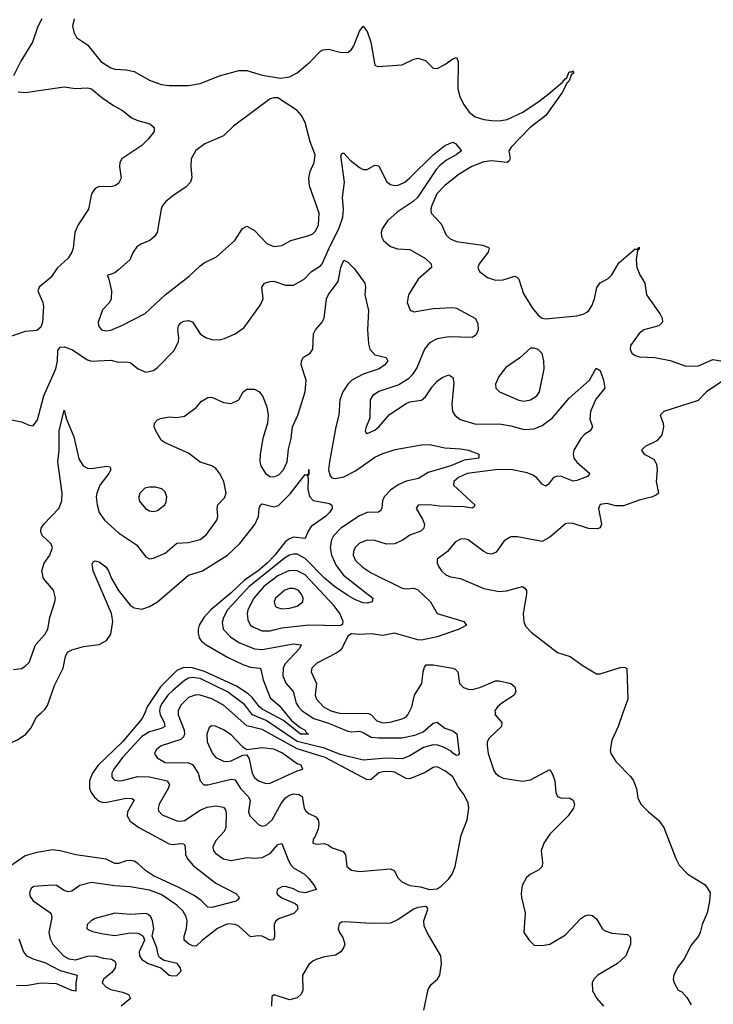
# Model space of a CAD drawing. Header units: inches. Extents: x 1603819 to 1745079, y 385938 to 533966.
# Tile 38 of 256: x 1641441 to 1645012, y 398500 to 403565. Entities that reach past the tile are written whole.
import ezdxf

# ---------------------------------------------------------------- set-up
doc = ezdxf.new("R2010")
doc.units = ezdxf.units.IN
doc.header["$MEASUREMENT"] = 0
doc.layers.add('B6349', color=7, linetype='Continuous')
doc.layers.add('B6440', color=7, linetype='Continuous')

msp = doc.modelspace()

# ---------------------------------------------------------------- linework, layer by layer
at = {"layer": 'B6349', "color": 5}
for points, elevation in [([(1641163.8, 400000), (1641166.7, 399990), (1641190, 399941.1), (1641250, 399862.4), (1641287.5, 399827.5), (1641310, 399822.4), (1641370, 399834.5), (1641430, 399860.2), (1641473.3, 399890), (1641499.1, 399920.9), (1641530, 399980.8), (1641551.5, 400000)], 320), ([(1642084.6, 400000), (1642072, 399970), (1641969.7, 399850.3), (1641845, 399730), (1641816, 399690), (1641801.1, 399650), (1641800.7, 399610), (1641808.4, 399590), (1641825.9, 399565.9), (1641850, 399545.3), (1641870, 399538.8), (1641890, 399539.7), (1641990, 399560.6), (1642019.7, 399559.6), (1642030.2, 399550), (1641996.8, 399490), (1641994.8, 399470), (1642010, 399442.3), (1642055, 399410), (1642210, 399326.4), (1642230, 399322.7), (1642270, 399328.1), (1642286, 399326), (1642293.3, 399313.3), (1642295.1, 399270), (1642306.8, 399246.8), (1642334.6, 399214.6), (1642450, 399122.8), (1642554, 399070), (1642573, 399050), (1642562.8, 399037.2), (1642554.8, 399030), (1642430, 398997.8), (1642410, 399000.8), (1642374.8, 399034.8), (1642340, 399060), (1642261.1, 399101.1), (1642130, 399160.3), (1642088.8, 399188.8), (1642050, 399225), (1642030, 399235.8), (1642010, 399240.8), (1641990, 399238.9), (1641950, 399223.9), (1641930, 399225.2), (1641887, 399247), (1641730, 399269.1), (1641650, 399290.6), (1641610, 399294.9), (1641530, 399282), (1641470, 399263.8), (1641389.7, 399210)], 320), ([(1642162.9, 400000), (1642164.8, 399990), (1642185.4, 399950), (1642187.6, 399930), (1642170, 399919.6), (1642110, 399902.5), (1642070, 399877.1), (1641970.1, 399770), (1641925.3, 399710), (1641916, 399690), (1641915.8, 399670), (1641921.6, 399661.6), (1641930, 399654), (1641950, 399650.2), (1641970, 399651), (1642050, 399672.7), (1642110, 399671), (1642199.6, 399650), (1642211.5, 399630), (1642205.6, 399610), (1642158.5, 399530), (1642153.2, 399510), (1642155.3, 399495.3), (1642175.1, 399475.1), (1642250, 399444.8), (1642270, 399441.9), (1642290, 399446.1), (1642370, 399498.7), (1642406.3, 399513.7), (1642450, 399521.4), (1642490, 399514.7), (1642500, 399500), (1642503.9, 399483.9), (1642501.6, 399410), (1642493.4, 399390), (1642450, 399343), (1642435.8, 399310), (1642439, 399290), (1642450, 399276.5), (1642490, 399248.5), (1642530, 399239.3), (1642610, 399255.9), (1642652, 399252), (1642690, 399255.5), (1642730, 399276.3), (1642770, 399321.8), (1642790, 399327), (1642822.7, 399242.7), (1642837.1, 399217.1), (1642850, 399202.5), (1642906.5, 399170), (1642928.2, 399150), (1642958.4, 399110), (1642966.8, 399090), (1642910, 399074), (1642878.3, 399078.3), (1642850, 399093.7), (1642810, 399106), (1642790, 399104), (1642766.7, 399090), (1642764.2, 399070), (1642770, 399062.8), (1642790, 399047.6), (1642859.6, 399019.6), (1642870.2, 399010), (1642873.1, 398990), (1642852.1, 398967.9), (1642778, 398942), (1642760.2, 398930), (1642750.9, 398910), (1642752.5, 398847.5), (1642748.4, 398831.6), (1642730, 398829.8), (1642688.7, 398850), (1642670, 398852.2), (1642630, 398847.1), (1642570, 398902.3), (1642550, 398911.1), (1642510, 398913.4), (1642459.1, 398890), (1642381.8, 398830), (1642350, 398799.3), (1642330, 398801.6), (1642310, 398810.7), (1642287.8, 398830), (1642287.3, 398850), (1642300.5, 398890), (1642302.7, 398930), (1642298.2, 398950), (1642280.3, 398980.3), (1642250.8, 399010), (1642170, 399065.1), (1642110, 399087.4), (1642010, 399104.1), (1641930.2, 399109.8), (1641810, 399126.9), (1641750, 399110.6), (1641710, 399082.5), (1641690, 399078.4), (1641670, 399085.6), (1641630, 399110.6), (1641610, 399113.3), (1641514, 399106), (1641502.3, 399097.7), (1641494.8, 399085.2), (1641491.3, 399070), (1641495.3, 399055.3), (1641510, 399033.1), (1641594.4, 398974.4), (1641603.2, 398963.2), (1641607.3, 398947.3), (1641591.1, 398870), (1641597.4, 398837.4), (1641611.1, 398810), (1641667, 398750), (1641694.8, 398734.8), (1641729.7, 398729.7), (1641790, 398747.8), (1641829.4, 398749.4), (1641870, 398737.6), (1641913.2, 398733.3), (1641930, 398722.4), (1641935.6, 398710), (1641932.1, 398687.9), (1641915.4, 398664.6), (1641872.4, 398630), (1641866.3, 398610), (1641884.9, 398590), (1641910, 398577.1), (1641970, 398563.3), (1642000.9, 398550), (1642011.3, 398530), (1641964, 398490)], 340), ([(1642256.3, 400000), (1642256.1, 399990), (1642288.2, 399910), (1642289, 399890), (1642283.5, 399876.5), (1642270, 399861.7), (1642170, 399830.5), (1642144, 399810), (1642135.2, 399790), (1642147.9, 399767.9), (1642190, 399744.8), (1642310, 399742.1), (1642330, 399734), (1642359.4, 399690), (1642370.3, 399650), (1642389.4, 399629.4), (1642410, 399629.4), (1642530, 399659.1), (1642550, 399654.4), (1642578, 399610), (1642617.7, 399570), (1642626.8, 399550), (1642618.3, 399490), (1642625.5, 399470), (1642670, 399425.2), (1642690, 399415.9), (1642710, 399422.3), (1642740.2, 399450), (1642787.5, 399532.5), (1642810, 399561.6), (1642830, 399575.8), (1642850, 399582.5), (1642880.3, 399580.3), (1642894.7, 399570), (1642905.1, 399510), (1642914.3, 399494.3), (1642930, 399481.5), (1642965, 399465), (1642977.6, 399450), (1642981.8, 399430), (1642978.4, 399401.6), (1642960.7, 399359.3), (1642952.4, 399350), (1642949.3, 399329.3), (1642970, 399323.6), (1643010, 399326.7), (1643030, 399319.6), (1643050, 399305.2), (1643106.1, 399286.1), (1643118.6, 399270), (1643124.7, 399210), (1643148.8, 399190), (1643190, 399182.7), (1643350, 399196.5), (1643368.8, 399188.8), (1643388.7, 399150), (1643408.4, 399130), (1643450, 399111.8), (1643503.8, 399103.8), (1643550, 399090.8), (1643590, 399094.8), (1643610, 399107.3), (1643650, 399144.9), (1643667.3, 399170), (1643683.6, 399210), (1643714.3, 399370), (1643745, 399450), (1643753.2, 399510), (1643750, 399535.6), (1643730, 399578.2), (1643698.6, 399618.6), (1643670, 399669.7), (1643630, 399702), (1643590, 399721.5), (1643570, 399718), (1643527.8, 399692.2), (1643450, 399659.7), (1643430, 399661.7), (1643370, 399694.5), (1643350, 399698.4), (1643310, 399696.9), (1643289.3, 399690.7), (1643250, 399657.2), (1643230, 399654.7), (1643013.5, 399770), (1642870, 399814.1), (1642690, 399913.7), (1642610, 399932.3), (1642534.5, 400000)], 360), ([(1642910.1, 400000), (1642955.9, 399970), (1643030, 399946.2), (1643130, 399905.9), (1643150, 399902.5), (1643190, 399905.2), (1643210, 399898.6), (1643250, 399875.3), (1643290, 399870.4), (1643408.6, 399871.4), (1643475.8, 399884.2), (1643518.5, 399901.5), (1643570, 399946.9), (1643590, 399952), (1643630, 399920.2), (1643670, 399907.6), (1643692, 399892), (1643703.8, 399790), (1643698.3, 399781.7), (1643690, 399780.5), (1643670, 399792.6), (1643662.5, 399802.5), (1643623.5, 399823.5), (1643593.6, 399833.6), (1643570, 399835.3), (1643519, 399821), (1643450, 399777.9), (1643410, 399762.4), (1643330, 399765.8), (1643210, 399756.2), (1643090, 399785.2), (1643010, 399817.8), (1642870, 399852), (1642710, 399961), (1642639.2, 399990), (1642631.4, 400000)], 340), ([(1642808.1, 400000), (1642840.6, 399960.6), (1642884.5, 399924.5), (1642910.2, 399910), (1642917.1, 399897.1), (1642927.7, 399890), (1642886.8, 399890), (1642799.6, 399959.6), (1642725, 400000)], 320), ([(1643080.8, 400000), (1643090, 399997.6), (1643236.3, 399996.3), (1643250.1, 399990.1), (1643278.8, 399958.8), (1643310, 399948.3), (1643348.5, 399951.5), (1643410, 399968), (1643430, 399979.2), (1643439, 399990), (1643444.3, 400000)], 360), ([(1643887.9, 400000), (1643888.6, 399988.6), (1643923.1, 399950), (1643921.3, 399930), (1643857.6, 399870), (1643848.4, 399850), (1643846.8, 399830), (1643852.4, 399790), (1643882.6, 399702.6), (1643890.1, 399690.1), (1643910, 399674), (1643930, 399664.4), (1644030, 399648.9), (1644070, 399655.6), (1644170, 399707.3), (1644184.4, 399684.4), (1644196, 399650), (1644201.1, 399590), (1644209, 399569), (1644230, 399560.3), (1644270, 399561.6), (1644290.6, 399550), (1644298, 399530), (1644292.7, 399510), (1644263.8, 399470), (1644170, 399376.2), (1644139.6, 399330), (1644124.9, 399290), (1644133, 399230), (1644130.4, 399209.6), (1644111, 399190), (1644070, 399169.6), (1644050, 399151.8), (1644027.9, 399112.1), (1644022.6, 399070), (1644024.6, 399050), (1644044, 398970), (1644037.1, 398870), (1644063, 398830), (1644090, 398804.9), (1644130, 398802.6), (1644169.7, 398810.3), (1644250, 398857.6), (1644330, 398941.3), (1644350, 398954.9), (1644370, 398960.5), (1644390, 398956.3), (1644410, 398940.7), (1644439.1, 398890), (1644450, 398880.5), (1644490, 398866.7), (1644570, 398859.1), (1644585.2, 398845.2), (1644584.9, 398810), (1644560.9, 398750), (1644518.7, 398710), (1644417, 398650), (1644396, 398630), (1644387.9, 398610), (1644390.2, 398570), (1644411.6, 398530), (1644446, 398490)], 360), ([(1644546.8, 400000), (1644521.6, 399930), (1644490, 399859), (1644480.3, 399810), (1644483.7, 399790), (1644509.3, 399749.3), (1644586.7, 399670), (1644601.1, 399650), (1644617.1, 399610), (1644622.5, 399562.5), (1644638.8, 399530), (1644677.3, 399490), (1644730, 399446.8), (1644757.3, 399410), (1644819.1, 399250), (1644836.7, 399216.7), (1644880.7, 399170), (1644970, 399114), (1644994.7, 399074.7), (1644992.6, 399030), (1644979.6, 398970), (1644954.9, 398910), (1644944.9, 398870), (1644934.9, 398850), (1644896.4, 398803.6), (1644863.8, 398736.2), (1644827.2, 398690), (1644808.5, 398650), (1644805.3, 398630), (1644810.3, 398610.3), (1644830, 398573.4), (1644850, 398564.9), (1644875.1, 398535.1), (1644897.4, 398497.4)], 380), ([(1643522, 398470), (1643543.8, 398576.2), (1643558.6, 398601.4), (1643591.2, 398630), (1643604, 398650), (1643612.9, 398710), (1643608.6, 398750), (1643538.7, 398870), (1643524, 398904), (1643521.5, 398930), (1643542, 398990), (1643538.7, 398998.7), (1643530, 399003.7), (1643490, 398998), (1643470, 398989.7), (1643390, 398936.9), (1643350, 398918), (1643250, 398916), (1643115.1, 398924.9), (1643097.6, 398922.4), (1643085.1, 398914.9), (1643080.3, 398890), (1643087.2, 398870), (1643104.4, 398844.4), (1643114.9, 398810), (1643108.7, 398790), (1643093.7, 398770), (1643067.3, 398752.7), (1643010, 398744.2), (1642970, 398732.4), (1642950, 398722), (1642930, 398704.2), (1642897.4, 398650), (1642898.7, 398570), (1642888.4, 398550), (1642870, 398533.3), (1642830, 398523.1), (1642751.1, 398548.9), (1642739.6, 398540.4), (1642738, 398490)], 360), ([(1641436.9, 398836.9), (1641460.1, 398770), (1641476.3, 398750), (1641513, 398733), (1641570, 398715.8), (1641650, 398673.9), (1641737.7, 398650), (1641729.6, 398610), (1641730, 398568.2), (1641710, 398570.6), (1641630, 398605.6), (1641550, 398609.3), (1641482.5, 398597.5), (1641424.1, 398595.9)], 320)]:
    msp.add_lwpolyline(points, dxfattribs=dict(at, elevation=elevation))
for points, elevation in [([(1642430, 399933.6), (1642416, 399924), (1642404.1, 399890), (1642405.4, 399850), (1642433.8, 399790), (1642450.2, 399770), (1642490, 399750.2), (1642510, 399749), (1642530, 399752.3), (1642590, 399782.6), (1642610, 399783), (1642623.1, 399763.1), (1642637.5, 399690), (1642650, 399667), (1642670, 399649.5), (1642710, 399635.9), (1642730, 399637.1), (1642750, 399645.9), (1642870, 399702), (1642899, 399710), (1642889.5, 399730), (1642870, 399737.8), (1642790, 399794.4), (1642750, 399812.5), (1642690, 399819.5), (1642610, 399808.7), (1642590, 399823.6), (1642530, 399886), (1642490, 399912.8), (1642448.7, 399931.3)], 380), ([(1641930, 398968.9), (1641830, 398941), (1641808.4, 398930), (1641788.4, 398910), (1641786, 398890), (1641790, 398886.4), (1641815.2, 398875.3), (1641870, 398862.8), (1641930, 398854.4), (1642010, 398868.4), (1642047, 398867), (1642061.2, 398861.2), (1642076.3, 398850), (1642083.1, 398830), (1642056.5, 398770), (1642057.4, 398750), (1642070, 398730.4), (1642102.8, 398710), (1642167.5, 398687.5), (1642210, 398650.4), (1642230, 398646.4), (1642250, 398648.4), (1642271.6, 398670), (1642267.8, 398690), (1642251.3, 398710), (1642184.9, 398724.9), (1642161.6, 398741.6), (1642154.1, 398754.1), (1642147.3, 398790), (1642122.9, 398850), (1642131, 398890), (1642124.7, 398930), (1642116.3, 398950), (1642101.8, 398961.8), (1642090, 398966.9), (1642010, 398961.5)], 360)]:
    msp.add_lwpolyline(points, close=True, dxfattribs=dict(at, elevation=elevation))
at = {"layer": 'B6440', "color": 5}
for points, elevation in [([(1641555, 403570), (1641534.3, 403530), (1641506.9, 403450), (1641447.6, 403352.4), (1641410, 403276)], 360), ([(1641720.9, 403570), (1641713.5, 403533.5), (1641720.6, 403500.6), (1641733.7, 403473.7), (1641790, 403436.1), (1641859.6, 403350), (1641910, 403318.2), (1641930.1, 403310.1), (1641990, 403307.6), (1642030, 403299.1), (1642110, 403253.5), (1642170, 403232.4), (1642210, 403226.9), (1642310, 403226.2), (1642370, 403236.9), (1642470, 403276.6), (1642570, 403303.6), (1642610, 403303.2), (1642690, 403280.3), (1642784.5, 403264.5), (1642830, 403270.4), (1642870, 403292.2), (1642934.1, 403345.9), (1642990, 403403.6), (1643003.7, 403410), (1643030, 403413.6), (1643090, 403397.8), (1643130, 403397), (1643148.7, 403411.3), (1643162, 403430), (1643190, 403506), (1643210, 403531.3), (1643230, 403504.7), (1643248.8, 403448.8), (1643270, 403331.3), (1643284.4, 403324.4), (1643410, 403332.2), (1643470, 403362.4), (1643490, 403366.4), (1643530, 403354.9), (1643570, 403316), (1643590, 403314.8), (1643630, 403334.9), (1643670, 403363.8), (1643690, 403370.7), (1643698, 403350), (1643697.4, 403210), (1643707, 403170), (1643725.5, 403130), (1643755.2, 403090), (1643785.8, 403065.8), (1643830, 403051.3), (1643870, 403046.2), (1643910, 403045.7), (1643950, 403051.7), (1644031, 403089), (1644114.8, 403145.2), (1644159.1, 403180.9), (1644235.6, 403244.4), (1644250, 403262), (1644256.6, 403263.4), (1644270, 403297.1), (1644283.1, 403296.9), (1644290, 403302), (1644291.8, 403290), (1644280.6, 403279.4), (1644270.2, 403250), (1644259.3, 403240.7), (1644234.3, 403190), (1644150, 403071.7), (1644069.1, 403010.9), (1643971.6, 402910), (1643959.8, 402890), (1643965.5, 402850), (1643960.9, 402839.1), (1643950, 402829.9), (1643870, 402839.9), (1643830, 402833.4), (1643769.2, 402810), (1643703.9, 402770), (1643630, 402712.5), (1643589.1, 402670), (1643562.6, 402610), (1643557.7, 402590), (1643559.1, 402570), (1643610, 402514.6), (1643637.2, 402457.2), (1643657.2, 402437.2), (1643690, 402423.9), (1643824.4, 402404.5), (1643853.8, 402393.8), (1643857.6, 402390), (1643852.3, 402370), (1643807.1, 402310), (1643800.2, 402290), (1643807.4, 402270), (1643850, 402238.6), (1643890, 402225.4), (1643930, 402227.8), (1643990, 402246), (1644001.1, 402241.1), (1644010, 402230.7), (1644035.4, 402155.4), (1644081, 402081), (1644110, 402044.9), (1644130, 402030.5), (1644146.4, 402026.4), (1644310, 402041.7), (1644341.2, 402050), (1644359.8, 402060.2), (1644371.3, 402070), (1644386.1, 402093.9), (1644399.3, 402130), (1644412.1, 402187.9), (1644428.6, 402211.4), (1644470, 402234.4), (1644490, 402252.7), (1644525.3, 402314.7), (1644610, 402386), (1644617.2, 402382.8), (1644630, 402394.8), (1644630, 402385.2), (1644621.6, 402378.4), (1644615.1, 402330), (1644617.9, 402290), (1644633.3, 402253.3), (1644659.1, 402210), (1644667, 402150), (1644737.6, 402050), (1644748.4, 402030), (1644750.4, 402010), (1644730.6, 401990), (1644654, 401970), (1644630, 401951.3), (1644585.8, 401890), (1644584, 401870), (1644592.7, 401850), (1644610, 401838), (1644631.3, 401831.3), (1644710, 401826.7), (1644790, 401811.5), (1644870, 401782.8), (1644935.7, 401784.3), (1645010, 401818), (1645050, 401810.8)], 380), ([(1641433.8, 403193.8), (1641470, 403190.3), (1641670, 403219.7), (1641728.5, 403211.6), (1641790, 403214.9), (1641810, 403210.3), (1641864.7, 403164.7), (1641923.1, 403123.1), (1641970, 403098.4), (1642019.2, 403059.2), (1642050, 403046), (1642111.3, 403030), (1642134, 403010), (1642133, 402990), (1642102, 402950), (1642070, 402918), (1641967, 402850), (1641956.5, 402830), (1641954.9, 402810), (1641962.6, 402750), (1641950, 402722.9), (1641930.2, 402709.8), (1641910, 402704.7), (1641850, 402707.3), (1641830, 402697), (1641810.4, 402670), (1641795.8, 402590), (1641742.4, 402510), (1641724.9, 402470), (1641716.9, 402390), (1641710, 402369.4), (1641690, 402338.4), (1641633.8, 402286.2), (1641601.7, 402238.3), (1641541.3, 402190), (1641534.4, 402170), (1641560.7, 402110), (1641564, 402090), (1641558.8, 402010), (1641550, 401984), (1641530, 401966.6), (1641470, 401961.6), (1641370, 401926.6)], 360), ([(1641390, 401508.4), (1641450, 401497.1), (1641490, 401478.8), (1641510, 401476), (1641532.7, 401507.3), (1641564.8, 401630), (1641626.6, 401770), (1641635.3, 401810), (1641636.9, 401863.1), (1641650, 401880.5), (1641670, 401882.6), (1641710, 401868.3), (1641790, 401816.3), (1641810, 401808.5), (1641910, 401813.8), (1641950, 401803.9), (1641990, 401806), (1642010, 401802), (1642050.6, 401770), (1642090, 401751.8), (1642130, 401761.1), (1642150, 401775.3), (1642236.6, 401863.4), (1642258, 401910), (1642260.7, 401930), (1642255, 401970), (1642259.4, 401990), (1642270, 402005.3), (1642285.8, 402014.2), (1642310, 402018.2), (1642330, 402010.3), (1642369.3, 401949.3), (1642398, 401930), (1642430, 401919.7), (1642470, 401919), (1642495.2, 401924.8), (1642550.8, 401949.2), (1642597.4, 401982.6), (1642681.4, 402098.6), (1642694.3, 402130), (1642688.2, 402190), (1642702, 402210), (1642730, 402218.8), (1642750, 402219.7), (1642810, 402199.2), (1642850, 402199), (1642904.7, 402230), (1642944, 402270), (1642990, 402298.6), (1642999, 402310), (1643038.8, 402401.2), (1643084.5, 402490), (1643104.4, 402550), (1643107.8, 402590), (1643102.3, 402650), (1643113.3, 402730), (1643094, 402866), (1643100.9, 402879.1), (1643110, 402879.1), (1643143, 402843), (1643190, 402804.7), (1643210, 402794), (1643230, 402794.6), (1643270, 402816.5), (1643290, 402812.7), (1643330, 402732.2), (1643350, 402716.9), (1643372.5, 402712.5), (1643390, 402714.7), (1643423.5, 402730), (1643450, 402751), (1643570, 402870.1), (1643630, 402917.3), (1643670, 402934.4), (1643686.2, 402926.2), (1643714.8, 402890), (1643688.2, 402870), (1643637.6, 402842.4), (1643604.1, 402815.9), (1643584.8, 402795.2), (1643488.7, 402650), (1643467.4, 402630), (1643385, 402575), (1643335.2, 402530), (1643307.6, 402490), (1643301.2, 402470), (1643303.2, 402450), (1643313.6, 402430), (1643350, 402398.5), (1643386.6, 402386.6), (1643450, 402383.6), (1643530, 402336.9), (1643558.9, 402310), (1643561.1, 402290), (1643492.7, 402230), (1643442, 402150), (1643434.9, 402110), (1643450.4, 402070.4), (1643470, 402061.6), (1643570, 402078.9), (1643670, 402084.7), (1643690, 402081.5), (1643787.3, 402027.3), (1643800.3, 402000.3), (1643801.7, 401970), (1643790, 401943), (1643770, 401931), (1643650, 401932.9), (1643590, 401923.4), (1643550, 401903.5), (1643524.8, 401870), (1643485.3, 401774.7), (1643461.5, 401738.5), (1643442, 401718), (1643393.4, 401686.6), (1643290, 401652.8), (1643256.9, 401630), (1643244.7, 401610), (1643244.2, 401515.8), (1643224.9, 401470), (1643219.3, 401450), (1643222.3, 401442.3), (1643230, 401436.3), (1643270, 401453.7), (1643290, 401470.4), (1643345.3, 401534.7), (1643430, 401591.4), (1643450, 401599.2), (1643510, 401607.6), (1643530, 401625.3), (1643564, 401676), (1643590, 401705.3), (1643615.2, 401724.8), (1643650, 401737.6), (1643670, 401724), (1643676.7, 401696.7), (1643665.3, 401585.3), (1643668.7, 401550), (1643681.6, 401530), (1643708.2, 401508.2), (1643790, 401484.8), (1643910, 401486), (1643970, 401476.3), (1644037.9, 401457.9), (1644090, 401461.2), (1644130, 401477.9), (1644183.3, 401516.7), (1644270, 401619), (1644374.5, 401710), (1644408.1, 401771.9), (1644430, 401761), (1644446, 401710), (1644453, 401670), (1644407.2, 401612.8), (1644379.3, 401550), (1644375.7, 401510), (1644390.3, 401470), (1644377.6, 401450), (1644350, 401433.7), (1644329, 401411), (1644293.6, 401350), (1644289.5, 401330), (1644294.3, 401310), (1644309.2, 401289.2), (1644376.4, 401230), (1644364.8, 401215.2), (1644310, 401194), (1644290, 401191.6), (1644230, 401215.2), (1644210, 401216.8), (1644189.1, 401210), (1644163.5, 401176.5), (1644150, 401166), (1644130, 401175.8), (1644100.9, 401210), (1644083, 401223), (1644053.7, 401233.7), (1643970, 401251.6), (1643890, 401249.7), (1643744, 401230), (1643700.2, 401210), (1643675.2, 401190), (1643674.7, 401170), (1643783.7, 401070), (1643780.7, 401059.3), (1643770, 401051.8), (1643730, 401059.1), (1643602.7, 401062.7), (1643550.2, 401069.8), (1643492.4, 401067.6), (1643481.6, 401050), (1643515.4, 400995.4), (1643524.5, 400970), (1643521.2, 400950), (1643506.1, 400933.9), (1643450, 400912.8), (1643410, 400886.8), (1643370, 400869), (1643330, 400866.8), (1643270, 400886.8), (1643230, 400888.2), (1643190, 400873), (1643167.7, 400850), (1643158.9, 400830), (1643157.5, 400810), (1643170, 400782.8), (1643204.7, 400750), (1643250, 400719.8), (1643410, 400641), (1643430, 400637.7), (1643470, 400640.6), (1643490, 400632.8), (1643556.5, 400570), (1643590, 400510.4), (1643726.8, 400470), (1643741.6, 400450), (1643703.1, 400430), (1643590, 400391), (1643510, 400374.2), (1643490, 400375.8), (1643371.3, 400408.7), (1643310, 400397.6), (1643250, 400406.6), (1643190, 400402.6), (1643150, 400406.6), (1643130, 400394), (1643103.4, 400336.6), (1643090, 400321), (1643070, 400306), (1642970, 400254.4), (1642945.6, 400230), (1642941.8, 400210), (1642968.8, 400150), (1642962.8, 400090), (1642969.5, 400070), (1643005.3, 400030), (1643043.2, 400010), (1643080.8, 400000)], 360), ([(1641410, 400222), (1641450, 400228.4), (1641470, 400239.5), (1641490, 400259.1), (1641522, 400350), (1641570, 400401.8), (1641586.3, 400430), (1641596.8, 400490), (1641622.7, 400570), (1641625.7, 400590), (1641614.7, 400630), (1641564.2, 400690), (1641555.6, 400730), (1641567.3, 400770), (1641596.2, 400810), (1641609.4, 400850), (1641600.9, 400870), (1641558, 400910), (1641549.6, 400930), (1641551.8, 400950), (1641565.6, 400970), (1641642.4, 401050), (1641657.2, 401090), (1641659.3, 401130), (1641638, 401290), (1641644.1, 401350), (1641643.5, 401450), (1641670, 401556), (1641682.3, 401510), (1641719.6, 401419.6), (1641745.9, 401305.9), (1641767.7, 401270), (1641790, 401257.8), (1641810, 401257.3), (1641890, 401268.2), (1641904.5, 401264.5), (1641910, 401252), (1641899.5, 401230), (1641854.4, 401170), (1641838.2, 401130), (1641835.5, 401110), (1641839.3, 401070), (1641850.1, 401030.1), (1641878.3, 400990), (1641950, 400925.3), (1642043, 400863), (1642090, 400802.4), (1642110, 400792), (1642130, 400795.3), (1642190, 400821.1), (1642250, 400872.1), (1642310, 400875.5), (1642370, 400892), (1642402.5, 400917.5), (1642455.6, 400990), (1642461, 401010), (1642458, 401050), (1642461.6, 401070), (1642494.9, 401105.1), (1642503.9, 401130), (1642492.5, 401190), (1642470, 401232.5), (1642450, 401256.3), (1642430.8, 401270), (1642369.9, 401289.9), (1642310, 401335.8), (1642190, 401388.5), (1642170, 401402.4), (1642141.6, 401450), (1642134, 401470), (1642135.1, 401490), (1642150, 401507.3), (1642166.7, 401513.3), (1642210, 401522.4), (1642250, 401518.7), (1642290, 401525.7), (1642349.6, 401570), (1642377.3, 401602.8), (1642410, 401621.1), (1642430, 401623.7), (1642490, 401595.8), (1642530, 401590.4), (1642569.3, 401610), (1642592, 401650), (1642610, 401664.4), (1642650, 401663.7), (1642672.3, 401652.3), (1642691.8, 401630), (1642713.1, 401573.1), (1642720.9, 401530), (1642716.5, 401490), (1642692.2, 401410), (1642679, 401330), (1642677.4, 401290), (1642682.2, 401270), (1642706.5, 401230), (1642730, 401215.6), (1642750, 401213), (1642775.6, 401224.4), (1642799.8, 401250), (1642818.3, 401290), (1642824.8, 401355.2), (1642838.2, 401410), (1642846.2, 401470), (1642873.2, 401530), (1642911.3, 401650), (1642915, 401710), (1642890.9, 401790), (1642892.3, 401810), (1642901.6, 401830), (1642935.6, 401850), (1642950.9, 401870), (1642954.2, 401950), (1642963.9, 401970), (1642997.8, 402010), (1643007.9, 402030), (1643020.3, 402130), (1643030, 402151.7), (1643080.9, 402219.1), (1643093.6, 402290), (1643110, 402328.4), (1643130, 402318.4), (1643163.9, 402283.9), (1643217, 402210), (1643220.9, 402190), (1643218.5, 402150), (1643236.1, 402070), (1643232.1, 401970), (1643237, 401897), (1643243.2, 401870), (1643270, 401840.8), (1643326.9, 401826.9), (1643335.6, 401810), (1643320.8, 401790), (1643291.6, 401770), (1643210, 401742), (1643150.2, 401710), (1643129.5, 401690), (1643105, 401650), (1643089.5, 401610), (1643084.5, 401530), (1643068.1, 401470), (1643035.2, 401290), (1643030.8, 401250), (1643039.1, 401219.1), (1643048.5, 401208.5), (1643064.7, 401204.7), (1643110, 401212.8), (1643170, 401245), (1643270, 401314.5), (1643310, 401333.6), (1643374.5, 401354.5), (1643510, 401378.9), (1643550, 401379.2), (1643630, 401362.3), (1643710, 401358), (1643751.3, 401350), (1643804.7, 401330), (1643804.7, 401310), (1643730, 401299.2), (1643660.3, 401270), (1643543.8, 401236.2), (1643494.4, 401205.6), (1643430, 401191.3), (1643390, 401171.6), (1643350, 401145.3), (1643317.8, 401110), (1643309, 401090), (1643305.7, 401054.3), (1643299.5, 401040.5), (1643287.5, 401032.5), (1643230, 401029.9), (1643190, 401012.4), (1643094.5, 400950), (1643055.7, 400910), (1643046.4, 400890), (1643040.1, 400850), (1643046.3, 400810), (1643070, 400756.8), (1643108.1, 400708.1), (1643259.5, 400590), (1643256.3, 400570), (1643230, 400563.9), (1643210, 400565), (1643170, 400580.4), (1643130, 400603.4), (1643061.2, 400650), (1643010, 400691.5), (1642910, 400793.9), (1642870, 400815), (1642850, 400816), (1642830, 400810.8), (1642810, 400798.8), (1642622.4, 400650), (1642511.1, 400530), (1642490.7, 400490), (1642483.9, 400463.9), (1642488.6, 400430), (1642526, 400390), (1642570, 400362), (1642650, 400329.6), (1642690, 400326), (1642850, 400354.5), (1642890.2, 400350), (1642882, 400330), (1642806.7, 400250), (1642797.6, 400230), (1642795.3, 400190), (1642811.8, 400151.8), (1642849.2, 400109.2), (1642864.2, 400050), (1642876.1, 400030), (1642894.8, 400010), (1642910.1, 400000)], 340), ([(1645065.5, 401710), (1644976.9, 401650), (1644933.7, 401606.3), (1644757.3, 401550), (1644738, 401530), (1644754.3, 401490), (1644755.6, 401470), (1644746.3, 401430), (1644721.6, 401398.4), (1644661, 401370), (1644642.8, 401350), (1644656, 401330), (1644704.8, 401304.8), (1644718.6, 401278.6), (1644721.9, 401250), (1644718.2, 401190), (1644730.3, 401130), (1644718.8, 401121.2), (1644698, 401110), (1644630, 401092.8), (1644550, 401064.5), (1644510, 401065.1), (1644463.8, 401076.2), (1644430, 401071.3), (1644420.3, 401050), (1644436.9, 400970), (1644429, 400951), (1644414, 400946), (1644370, 400947.4), (1644290, 400973.3), (1644264.2, 400975.8), (1644250, 400971), (1644170, 400903.9), (1644130, 400880.7), (1644004.4, 400904.4), (1643970, 400904.4), (1643935.9, 400884.1), (1643894.1, 400825.9), (1643870, 400816.4), (1643850, 400819.8), (1643829.9, 400829.9), (1643750, 400888.7), (1643730, 400895.3), (1643710, 400893.3), (1643682.1, 400877.9), (1643643.6, 400830), (1643590.3, 400789.7), (1643590.3, 400770), (1643598.5, 400750), (1643612.7, 400730), (1643635.3, 400710), (1643659, 400699), (1643710.1, 400690.1), (1643830, 400639.6), (1643910, 400623.2), (1643947.3, 400627.3), (1644029, 400649), (1644041.4, 400641.4), (1644049.3, 400629.3), (1644050.1, 400610), (1644032.9, 400510), (1644036.5, 400470), (1644045.5, 400445.4), (1644074.2, 400414.2), (1644210, 400310.4), (1644274.8, 400290), (1644341.7, 400241.7), (1644410, 400200.7), (1644430, 400200.5), (1644532.7, 400232.7), (1644554.4, 400234.4), (1644567.1, 400227.1), (1644572, 400070), (1644546.8, 400000)], 380), ([(1641551.5, 400000), (1641570, 400016.5), (1641583.4, 400036.6), (1641619.6, 400140.4), (1641665.5, 400230), (1641676.8, 400290), (1641687.5, 400312.5), (1641710, 400323.6), (1641770, 400340.3), (1641850, 400351.3), (1641888.4, 400371.6), (1641910, 400403.8), (1641919.7, 400470), (1641913.6, 400510), (1641819.9, 400730), (1641814, 400766), (1641821.5, 400778.5), (1641830, 400782), (1641850, 400775.6), (1641884.2, 400750), (1641898, 400730), (1641913.1, 400690), (1641949.7, 400629.7), (1642010, 400554.2), (1642030, 400539.7), (1642070, 400533.5), (1642110, 400547.2), (1642150, 400571), (1642310, 400708.2), (1642382.6, 400730), (1642510, 400810.2), (1642573.5, 400870), (1642652, 400968), (1642669.8, 401010), (1642673.1, 401050), (1642680.7, 401070), (1642690, 401075.3), (1642750, 401059.1), (1642774, 401066), (1642834.1, 401125.9), (1642910, 401225.5), (1642917.2, 401222.8), (1642929.4, 401230.6), (1642930, 401250.8), (1642930, 401228), (1642922.8, 401217.2), (1642926.7, 401206.7), (1642923.7, 401150), (1642932.8, 401112.8), (1642952.3, 401092.3), (1643036.2, 401076.2), (1643048, 401068), (1643050.4, 401050), (1643036.5, 401030), (1643015.5, 401010), (1642942, 400958), (1642925.7, 400934.2), (1642910, 400895.6), (1642850, 400902.9), (1642830, 400895), (1642810, 400880.1), (1642755.1, 400810), (1642715.7, 400770), (1642668.9, 400730), (1642598.3, 400681.7), (1642530, 400617.1), (1642424.9, 400530), (1642388.9, 400490), (1642365.5, 400450), (1642359.6, 400430), (1642359, 400410), (1642365.6, 400385.6), (1642375.8, 400370), (1642400.2, 400350), (1642510, 400285.7), (1642590, 400248.3), (1642630, 400235.3), (1642678, 400230), (1642683.2, 400223.2), (1642694.2, 400170), (1642730, 400076.8), (1642777.3, 400037.3), (1642808.1, 400000)], 320), ([(1642725, 400000), (1642690, 400018.9), (1642675.2, 400030), (1642638.1, 400078.1), (1642617.1, 400097.1), (1642557.4, 400137.4), (1642392.6, 400212.6), (1642330, 400231.5), (1642286.7, 400233.3), (1642250, 400217.7), (1642165.9, 400134.1), (1642097.3, 400030), (1642084.6, 400000)], 320), ([(1643444.3, 400000), (1643460.2, 400030), (1643473.4, 400090), (1643511.6, 400150), (1643517.8, 400210), (1643524.7, 400235.3), (1643533, 400247), (1643570, 400246), (1643670, 400230.2), (1643683.6, 400223.6), (1643696.5, 400210), (1643704.4, 400150), (1643725.3, 400130), (1643750, 400120.7), (1643770, 400119.7), (1643810, 400129.3), (1643890, 400163.9), (1643910, 400163.9), (1643970.2, 400150.2), (1643990, 400133.4), (1643994.9, 400110), (1643987.4, 400090), (1643923.9, 400050), (1643900.7, 400030), (1643887.3, 400010), (1643887.9, 400000)], 360), ([(1642631.4, 400000), (1642600.1, 400040.1), (1642510, 400107.9), (1642370, 400176.2), (1642330, 400181.9), (1642310, 400177.2), (1642290, 400165.8), (1642230, 400115.3), (1642203.9, 400090), (1642175.1, 400050), (1642164.7, 400030), (1642161, 400010), (1642162.9, 400000)], 340), ([(1642534.5, 400000), (1642490, 400039.9), (1642430, 400071.2), (1642370.2, 400089.8), (1642350, 400091.7), (1642310, 400077.8), (1642270, 400039.4), (1642256.4, 400010), (1642256.3, 400000)], 360)]:
    msp.add_lwpolyline(points, dxfattribs=dict(at, elevation=elevation))
for points, elevation in [([(1642750, 403163.7), (1642730, 403158), (1642542.1, 403017.9), (1642490, 402967.2), (1642393.7, 402926.3), (1642347.8, 402892.2), (1642323.2, 402850), (1642321.3, 402810), (1642326.5, 402753.5), (1642319.5, 402730), (1642296, 402704), (1642235.6, 402664.4), (1642193.7, 402630), (1642176.5, 402610), (1642168.9, 402590), (1642148.9, 402470), (1642134.6, 402450), (1642110.3, 402430), (1642064.9, 402410), (1642044.1, 402395.9), (1642025.7, 402370), (1642008.2, 402330), (1641950, 402277.6), (1641930, 402262.9), (1641891.3, 402250), (1641898, 402238), (1641913.7, 402170), (1641912, 402130), (1641903.1, 402110), (1641866.8, 402073.2), (1641844.2, 402010), (1641847.2, 401990), (1641862, 401970), (1641884.7, 401964.7), (1641910, 401968.4), (1641970, 401993.2), (1642086.4, 402053.6), (1642190, 402149.1), (1642314.3, 402245.8), (1642370, 402299.1), (1642390, 402314), (1642454, 402346), (1642547.8, 402430), (1642588.7, 402491.3), (1642610, 402503), (1642650, 402480.3), (1642713.2, 402413.2), (1642750, 402398.3), (1642790, 402403.2), (1642836.2, 402430), (1642930, 402454.3), (1642950, 402463.2), (1642963.5, 402476.5), (1642979.9, 402510), (1642982.3, 402570), (1642933.7, 402710), (1642928.9, 402750), (1642936.2, 402783.8), (1642957.8, 402830), (1642961.4, 402870), (1642936.4, 402936.4), (1642910, 403037), (1642892, 403072), (1642870, 403097.4), (1642770, 403162.7)], 380), ([(1644090, 401876), (1644070, 401875.1), (1644014.9, 401825.1), (1643944.3, 401775.7), (1643907.2, 401730), (1643890.4, 401690), (1643893, 401670), (1643911, 401650), (1644010, 401607.8), (1644036.4, 401603.6), (1644070, 401609.2), (1644103, 401630), (1644116.9, 401650), (1644140.5, 401770), (1644139.6, 401810), (1644130, 401848.7), (1644110, 401869.2)], 380), ([(1642110, 401160.9), (1642085.5, 401154.5), (1642059.6, 401130), (1642054, 401110), (1642056.9, 401090), (1642088.9, 401050), (1642110, 401038), (1642130, 401035.3), (1642150, 401040.9), (1642187.6, 401070), (1642194.6, 401085.4), (1642198, 401110), (1642190, 401137.2), (1642172.4, 401152.4), (1642140.1, 401160.1)], 360), ([(1642830, 400732.2), (1642770, 400704.6), (1642697.3, 400650), (1642645.7, 400590), (1642616.1, 400530), (1642611.9, 400510), (1642616, 400476), (1642630, 400451.3), (1642641.5, 400441.5), (1642690, 400420.6), (1642730, 400420.8), (1642750, 400426), (1642790, 400437), (1642930, 400451.6), (1643091.4, 400448.6), (1643103.7, 400456.3), (1643106, 400470), (1643089.8, 400510), (1643059.1, 400550), (1642910, 400709), (1642870, 400730.8)], 360), ([(1642850, 400639.9), (1642830, 400639.2), (1642805.5, 400630), (1642758, 400590), (1642750.2, 400570), (1642756, 400550), (1642763.5, 400543.5), (1642790, 400535.4), (1642830, 400538.4), (1642870, 400548.7), (1642899.3, 400570), (1642899.8, 400590), (1642892.4, 400610), (1642874.2, 400630)], 380)]:
    msp.add_lwpolyline(points, close=True, dxfattribs=dict(at, elevation=elevation))

doc.saveas('drawing.dxf')
